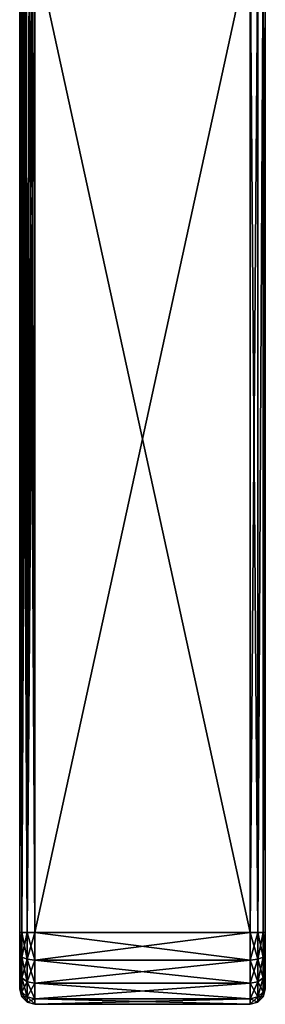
# Model space of a CAD drawing. Header units: millimetres. Extents: x -36 to 82, y -89 to 17.
# Tile 70 of 79: x 69 to 82, y -89 to -37. Entities that reach past the tile are written whole.
import ezdxf

# ---------------------------------------------------------------- set-up
doc = ezdxf.new("R2010")
doc.units = ezdxf.units.MM
doc.header["$LTSCALE"] = 65.185185
for name, color, linetype in [('116', 7, 'CONTINUOUS'), ('80', 7, 'CONTINUOUS'), ('81', 7, 'CONTINUOUS'), ('82', 7, 'CONTINUOUS'), ('83', 7, 'CONTINUOUS'), ('84', 7, 'CONTINUOUS'), ('85', 7, 'CONTINUOUS'), ('86', 7, 'CONTINUOUS'), ('90', 7, 'CONTINUOUS'), ('91', 7, 'CONTINUOUS'), ('92', 7, 'CONTINUOUS'), ('93', 7, 'CONTINUOUS')]:
    doc.layers.add(name, color=color, linetype=linetype)

msp = doc.modelspace()

# ---------------------------------------------------------------- linework, layer by layer
at = {"layer": '116', "color": 7, "linetype": 'CONTINUOUS', "true_color": 0xe6e6e6}
for points in [[(81.1, -85.45, -3.693), (80.7, -85.45, -3.8), (81.1, -33.11, -3.693), (81.1, -85.45, -3.693)], [(80.7, -85.45, -3.8), (80.7, -33.11, -3.8), (81.1, -33.11, -3.693), (80.7, -85.45, -3.8)], [(81.393, -85.45, -3.4), (81.1, -85.45, -3.693), (81.393, -33.11, -3.4), (81.393, -85.45, -3.4)], [(81.393, -33.11, -3.4), (81.1, -85.45, -3.693), (81.1, -33.11, -3.693), (81.393, -33.11, -3.4)], [(81.5, -85.45, -3), (81.393, -85.45, -3.4), (81.5, -33.11, -3), (81.5, -85.45, -3)], [(81.393, -85.45, -3.4), (81.393, -33.11, -3.4), (81.5, -33.11, -3), (81.393, -85.45, -3.4)]]:
    msp.add_3dface(points, dxfattribs=at)
at = {"layer": '80', "color": 7, "linetype": 'CONTINUOUS', "true_color": 0xe6e6e6}
for points in [[(68.5, -30.501, -1.503), (68.5, -30.354, -3), (68.5, -85.45, -3), (68.5, -30.501, -1.503)], [(68.5, -30.354, 3), (68.5, -30.501, 1.503), (68.5, -85.45, -3), (68.5, -30.354, 3)], [(68.5, -85.45, 3), (68.5, -30.354, 3), (68.5, -85.45, -3), (68.5, -85.45, 3)], [(68.5, -30.55), (68.5, -30.501, -1.503), (68.5, -85.45, -3), (68.5, -30.55)], [(68.5, -30.501, 1.503), (68.5, -30.55), (68.5, -85.45, -3), (68.5, -30.501, 1.503)], [(68.5, -86.595, 2.773), (68.5, -85.45, 3), (68.5, -86.595, -2.773), (68.5, -86.595, 2.773)], [(68.5, -86.595, -2.773), (68.5, -85.45, 3), (68.5, -85.45, -3), (68.5, -86.595, -2.773)], [(68.5, -87.571, 2.121), (68.5, -86.595, 2.773), (68.5, -87.571, -2.121), (68.5, -87.571, 2.121)], [(68.5, -87.571, -2.121), (68.5, -86.595, 2.773), (68.5, -86.595, -2.773), (68.5, -87.571, -2.121)], [(68.5, -88.223, 1.145), (68.5, -87.571, 2.121), (68.5, -88.223, -1.145), (68.5, -88.223, 1.145)], [(68.5, -88.223, -1.145), (68.5, -87.571, 2.121), (68.5, -87.571, -2.121), (68.5, -88.223, -1.145)], [(68.5, -88.45), (68.5, -88.223, 1.145), (68.5, -88.223, -1.145), (68.5, -88.45)]]:
    msp.add_3dface(points, dxfattribs=at)
at = {"layer": '81', "color": 7, "linetype": 'CONTINUOUS', "true_color": 0xe6e6e6}
for points in [[(68.5, -30.354, -3), (68.515, -30.698, -3.156), (68.5, -85.45, -3), (68.5, -30.354, -3)], [(68.515, -30.698, -3.156), (68.561, -31.043, -3.306), (68.5, -85.45, -3), (68.515, -30.698, -3.156)], [(68.5, -85.45, -3), (68.561, -31.043, -3.306), (68.607, -85.45, -3.4), (68.5, -85.45, -3)], [(68.561, -31.043, -3.306), (68.635, -31.388, -3.445), (68.607, -85.45, -3.4), (68.561, -31.043, -3.306)], [(68.635, -31.388, -3.445), (68.735, -31.733, -3.566), (68.607, -85.45, -3.4), (68.635, -31.388, -3.445)], [(68.735, -31.733, -3.566), (68.856, -32.078, -3.666), (68.607, -85.45, -3.4), (68.735, -31.733, -3.566)], [(68.607, -85.45, -3.4), (68.856, -32.078, -3.666), (68.9, -85.45, -3.693), (68.607, -85.45, -3.4)], [(68.856, -32.078, -3.666), (68.995, -32.423, -3.739), (68.9, -85.45, -3.693), (68.856, -32.078, -3.666)], [(68.995, -32.423, -3.739), (69.145, -32.768, -3.785), (68.9, -85.45, -3.693), (68.995, -32.423, -3.739)], [(69.145, -32.768, -3.785), (69.3, -33.11, -3.8), (68.9, -85.45, -3.693), (69.145, -32.768, -3.785)], [(68.9, -85.45, -3.693), (69.3, -33.11, -3.8), (69.3, -85.45, -3.8), (68.9, -85.45, -3.693)]]:
    msp.add_3dface(points, dxfattribs=at)
at = {"layer": '82', "color": 7, "linetype": 'CONTINUOUS', "true_color": 0xe6e6e6}
for points in [[(68.5, -85.45, 3), (68.5, -86.595, 2.773), (68.607, -85.45, 3.4), (68.5, -85.45, 3)], [(68.5, -86.595, 2.773), (68.607, -86.751, 3.141), (68.607, -85.45, 3.4), (68.5, -86.595, 2.773)], [(68.5, -86.595, -2.773), (68.5, -85.45, -3), (68.607, -86.751, -3.141), (68.5, -86.595, -2.773)], [(68.5, -85.45, -3), (68.607, -85.45, -3.4), (68.607, -86.751, -3.141), (68.5, -85.45, -3)], [(68.607, -85.45, -3.4), (68.9, -85.45, -3.693), (68.9, -86.863, -3.412), (68.607, -85.45, -3.4)], [(68.607, -85.45, -3.4), (68.9, -86.863, -3.412), (68.607, -86.751, -3.141), (68.607, -85.45, -3.4)], [(68.9, -86.863, 3.412), (68.9, -85.45, 3.693), (68.607, -86.751, 3.141), (68.9, -86.863, 3.412)], [(68.607, -86.751, 3.141), (68.9, -85.45, 3.693), (68.607, -85.45, 3.4), (68.607, -86.751, 3.141)], [(68.9, -85.45, -3.693), (69.3, -85.45, -3.8), (69.3, -86.904, -3.511), (68.9, -85.45, -3.693)], [(68.9, -85.45, -3.693), (69.3, -86.904, -3.511), (68.9, -86.863, -3.412), (68.9, -85.45, -3.693)], [(69.3, -86.904, 3.511), (69.3, -85.45, 3.8), (68.9, -86.863, 3.412), (69.3, -86.904, 3.511)], [(68.9, -86.863, 3.412), (69.3, -85.45, 3.8), (68.9, -85.45, 3.693), (68.9, -86.863, 3.412)], [(68.5, -86.595, 2.773), (68.5, -87.571, 2.121), (68.607, -86.751, 3.141), (68.5, -86.595, 2.773)], [(68.5, -87.571, -2.121), (68.5, -86.595, -2.773), (68.607, -87.854, -2.404), (68.5, -87.571, -2.121)], [(68.5, -86.595, -2.773), (68.607, -86.751, -3.141), (68.607, -87.854, -2.404), (68.5, -86.595, -2.773)], [(68.5, -87.571, 2.121), (68.607, -87.854, 2.404), (68.607, -86.751, 3.141), (68.5, -87.571, 2.121)], [(68.9, -86.863, -3.412), (68.9, -88.061, -2.611), (68.607, -86.751, -3.141), (68.9, -86.863, -3.412)], [(68.607, -86.751, -3.141), (68.9, -88.061, -2.611), (68.607, -87.854, -2.404), (68.607, -86.751, -3.141)], [(68.607, -87.854, 2.404), (68.9, -86.863, 3.412), (68.607, -86.751, 3.141), (68.607, -87.854, 2.404)], [(68.9, -88.061, 2.611), (68.9, -86.863, 3.412), (68.607, -87.854, 2.404), (68.9, -88.061, 2.611)], [(68.9, -88.061, 2.611), (69.3, -86.904, 3.511), (68.9, -86.863, 3.412), (68.9, -88.061, 2.611)], [(69.3, -86.904, -3.511), (69.3, -88.137, -2.687), (68.9, -86.863, -3.412), (69.3, -86.904, -3.511)], [(68.9, -86.863, -3.412), (69.3, -88.137, -2.687), (68.9, -88.061, -2.611), (68.9, -86.863, -3.412)], [(69.3, -88.137, 2.687), (69.3, -86.904, 3.511), (68.9, -88.061, 2.611), (69.3, -88.137, 2.687)], [(68.5, -87.571, 2.121), (68.5, -88.223, 1.145), (68.607, -87.854, 2.404), (68.5, -87.571, 2.121)], [(68.5, -88.223, -1.145), (68.5, -87.571, -2.121), (68.607, -88.591, -1.301), (68.5, -88.223, -1.145)], [(68.5, -87.571, -2.121), (68.607, -87.854, -2.404), (68.607, -88.591, -1.301), (68.5, -87.571, -2.121)], [(68.5, -88.223, 1.145), (68.607, -88.591, 1.301), (68.607, -87.854, 2.404), (68.5, -88.223, 1.145)], [(68.9, -88.061, -2.611), (68.9, -88.862, -1.413), (68.607, -87.854, -2.404), (68.9, -88.061, -2.611)], [(68.607, -87.854, -2.404), (68.9, -88.862, -1.413), (68.607, -88.591, -1.301), (68.607, -87.854, -2.404)], [(68.607, -88.591, 1.301), (68.9, -88.061, 2.611), (68.607, -87.854, 2.404), (68.607, -88.591, 1.301)], [(68.9, -88.862, 1.413), (68.9, -88.061, 2.611), (68.607, -88.591, 1.301), (68.9, -88.862, 1.413)], [(68.9, -88.862, 1.413), (69.3, -88.137, 2.687), (68.9, -88.061, 2.611), (68.9, -88.862, 1.413)], [(69.3, -88.137, -2.687), (69.3, -88.961, -1.454), (68.9, -88.061, -2.611), (69.3, -88.137, -2.687)], [(68.9, -88.061, -2.611), (69.3, -88.961, -1.454), (68.9, -88.862, -1.413), (68.9, -88.061, -2.611)], [(69.3, -88.961, 1.454), (69.3, -88.137, 2.687), (68.9, -88.862, 1.413), (69.3, -88.961, 1.454)], [(68.5, -88.223, 1.145), (68.5, -88.45), (68.607, -88.591, 1.301), (68.5, -88.223, 1.145)], [(68.5, -88.45), (68.5, -88.223, -1.145), (68.607, -88.85), (68.5, -88.45)], [(68.5, -88.223, -1.145), (68.607, -88.591, -1.301), (68.607, -88.85), (68.5, -88.223, -1.145)], [(68.5, -88.45), (68.607, -88.85), (68.607, -88.591, 1.301), (68.5, -88.45)], [(68.9, -88.862, -1.413), (68.9, -89.143), (68.607, -88.591, -1.301), (68.9, -88.862, -1.413)], [(68.607, -88.591, -1.301), (68.9, -89.143), (68.607, -88.85), (68.607, -88.591, -1.301)], [(68.607, -88.85), (68.9, -88.862, 1.413), (68.607, -88.591, 1.301), (68.607, -88.85)], [(68.9, -89.143), (68.9, -88.862, 1.413), (68.607, -88.85), (68.9, -89.143)], [(68.9, -89.143), (69.3, -88.961, 1.454), (68.9, -88.862, 1.413), (68.9, -89.143)], [(69.3, -88.961, -1.454), (69.3, -89.25), (68.9, -88.862, -1.413), (69.3, -88.961, -1.454)], [(68.9, -88.862, -1.413), (69.3, -89.25), (68.9, -89.143), (68.9, -88.862, -1.413)], [(69.3, -89.25), (69.3, -88.961, 1.454), (68.9, -89.143), (69.3, -89.25)]]:
    msp.add_3dface(points, dxfattribs=at)
at = {"layer": '83', "color": 7, "linetype": 'CONTINUOUS', "true_color": 0xe6e6e6}
for points in [[(69.3, -85.45, 3.8), (69.3, -86.904, 3.511), (80.7, -85.45, 3.8), (69.3, -85.45, 3.8)], [(80.7, -85.45, 3.8), (69.3, -86.904, 3.511), (80.7, -86.904, 3.511), (80.7, -85.45, 3.8)], [(69.3, -86.904, 3.511), (69.3, -88.137, 2.687), (80.7, -86.904, 3.511), (69.3, -86.904, 3.511)], [(80.7, -86.904, 3.511), (69.3, -88.137, 2.687), (80.7, -88.137, 2.687), (80.7, -86.904, 3.511)], [(69.3, -88.137, 2.687), (69.3, -88.961, 1.454), (80.7, -88.137, 2.687), (69.3, -88.137, 2.687)], [(80.7, -88.137, 2.687), (69.3, -88.961, 1.454), (80.7, -88.961, 1.454), (80.7, -88.137, 2.687)], [(69.3, -88.961, 1.454), (69.3, -89.25), (80.7, -88.961, 1.454), (69.3, -88.961, 1.454)], [(69.3, -89.25), (80.7, -89.25), (80.7, -88.961, 1.454), (69.3, -89.25)]]:
    msp.add_3dface(points, dxfattribs=at)
at = {"layer": '84', "color": 7, "linetype": 'CONTINUOUS', "true_color": 0xe6e6e6}
for points in [[(80.7, -85.45, 3.8), (80.7, -86.904, 3.511), (81.1, -85.45, 3.693), (80.7, -85.45, 3.8)], [(81.1, -85.45, 3.693), (80.7, -86.904, 3.511), (81.1, -86.863, 3.412), (81.1, -85.45, 3.693)], [(80.7, -86.904, -3.511), (80.7, -85.45, -3.8), (81.1, -86.863, -3.412), (80.7, -86.904, -3.511)], [(81.1, -86.863, -3.412), (80.7, -85.45, -3.8), (81.1, -85.45, -3.693), (81.1, -86.863, -3.412)], [(81.1, -85.45, 3.693), (81.1, -86.863, 3.412), (81.393, -85.45, 3.4), (81.1, -85.45, 3.693)], [(81.393, -85.45, 3.4), (81.1, -86.863, 3.412), (81.393, -86.751, 3.141), (81.393, -85.45, 3.4)], [(81.1, -86.863, -3.412), (81.1, -85.45, -3.693), (81.393, -86.751, -3.141), (81.1, -86.863, -3.412)], [(81.393, -86.751, -3.141), (81.1, -85.45, -3.693), (81.393, -85.45, -3.4), (81.393, -86.751, -3.141)], [(81.393, -85.45, 3.4), (81.393, -86.751, 3.141), (81.5, -85.45, 3), (81.393, -85.45, 3.4)], [(81.5, -85.45, 3), (81.393, -86.751, 3.141), (81.5, -86.595, 2.773), (81.5, -85.45, 3)], [(81.393, -86.751, -3.141), (81.393, -85.45, -3.4), (81.5, -86.595, -2.773), (81.393, -86.751, -3.141)], [(81.5, -86.595, -2.773), (81.393, -85.45, -3.4), (81.5, -85.45, -3), (81.5, -86.595, -2.773)], [(81.393, -86.751, 3.141), (81.393, -87.854, 2.404), (81.5, -86.595, 2.773), (81.393, -86.751, 3.141)], [(81.5, -86.595, 2.773), (81.393, -87.854, 2.404), (81.5, -87.571, 2.121), (81.5, -86.595, 2.773)], [(81.5, -87.571, -2.121), (81.393, -86.751, -3.141), (81.5, -86.595, -2.773), (81.5, -87.571, -2.121)], [(80.7, -86.904, 3.511), (80.7, -88.137, 2.687), (81.1, -86.863, 3.412), (80.7, -86.904, 3.511)], [(81.1, -86.863, 3.412), (80.7, -88.137, 2.687), (81.1, -88.061, 2.611), (81.1, -86.863, 3.412)], [(81.1, -88.061, -2.611), (80.7, -86.904, -3.511), (81.1, -86.863, -3.412), (81.1, -88.061, -2.611)], [(80.7, -88.137, -2.687), (80.7, -86.904, -3.511), (81.1, -88.061, -2.611), (80.7, -88.137, -2.687)], [(81.1, -86.863, 3.412), (81.1, -88.061, 2.611), (81.393, -86.751, 3.141), (81.1, -86.863, 3.412)], [(81.393, -86.751, 3.141), (81.1, -88.061, 2.611), (81.393, -87.854, 2.404), (81.393, -86.751, 3.141)], [(81.393, -87.854, -2.404), (81.1, -86.863, -3.412), (81.393, -86.751, -3.141), (81.393, -87.854, -2.404)], [(81.1, -88.061, -2.611), (81.1, -86.863, -3.412), (81.393, -87.854, -2.404), (81.1, -88.061, -2.611)], [(81.393, -87.854, -2.404), (81.393, -86.751, -3.141), (81.5, -87.571, -2.121), (81.393, -87.854, -2.404)], [(81.393, -87.854, 2.404), (81.393, -88.591, 1.301), (81.5, -87.571, 2.121), (81.393, -87.854, 2.404)], [(81.5, -87.571, 2.121), (81.393, -88.591, 1.301), (81.5, -88.223, 1.145), (81.5, -87.571, 2.121)], [(81.5, -88.223, -1.145), (81.393, -87.854, -2.404), (81.5, -87.571, -2.121), (81.5, -88.223, -1.145)], [(80.7, -88.137, 2.687), (80.7, -88.961, 1.454), (81.1, -88.061, 2.611), (80.7, -88.137, 2.687)], [(81.1, -88.061, 2.611), (80.7, -88.961, 1.454), (81.1, -88.862, 1.413), (81.1, -88.061, 2.611)], [(81.1, -88.862, -1.413), (80.7, -88.137, -2.687), (81.1, -88.061, -2.611), (81.1, -88.862, -1.413)], [(80.7, -88.961, -1.454), (80.7, -88.137, -2.687), (81.1, -88.862, -1.413), (80.7, -88.961, -1.454)], [(81.1, -88.061, 2.611), (81.1, -88.862, 1.413), (81.393, -87.854, 2.404), (81.1, -88.061, 2.611)], [(81.393, -87.854, 2.404), (81.1, -88.862, 1.413), (81.393, -88.591, 1.301), (81.393, -87.854, 2.404)], [(81.393, -88.591, -1.301), (81.1, -88.061, -2.611), (81.393, -87.854, -2.404), (81.393, -88.591, -1.301)], [(81.1, -88.862, -1.413), (81.1, -88.061, -2.611), (81.393, -88.591, -1.301), (81.1, -88.862, -1.413)], [(81.393, -88.591, -1.301), (81.393, -87.854, -2.404), (81.5, -88.223, -1.145), (81.393, -88.591, -1.301)], [(81.1, -88.862, 1.413), (81.1, -89.143), (81.393, -88.591, 1.301), (81.1, -88.862, 1.413)], [(81.393, -88.591, 1.301), (81.1, -89.143), (81.393, -88.85), (81.393, -88.591, 1.301)], [(81.393, -88.85), (81.1, -88.862, -1.413), (81.393, -88.591, -1.301), (81.393, -88.85)], [(81.393, -88.591, 1.301), (81.393, -88.85), (81.5, -88.223, 1.145), (81.393, -88.591, 1.301)], [(81.5, -88.223, 1.145), (81.393, -88.85), (81.5, -88.45), (81.5, -88.223, 1.145)], [(81.5, -88.45), (81.393, -88.591, -1.301), (81.5, -88.223, -1.145), (81.5, -88.45)], [(81.393, -88.85), (81.393, -88.591, -1.301), (81.5, -88.45), (81.393, -88.85)], [(80.7, -88.961, 1.454), (80.7, -89.25), (81.1, -88.862, 1.413), (80.7, -88.961, 1.454)], [(81.1, -88.862, 1.413), (80.7, -89.25), (81.1, -89.143), (81.1, -88.862, 1.413)], [(81.1, -89.143), (80.7, -88.961, -1.454), (81.1, -88.862, -1.413), (81.1, -89.143)], [(80.7, -89.25), (80.7, -88.961, -1.454), (81.1, -89.143), (80.7, -89.25)], [(81.1, -89.143), (81.1, -88.862, -1.413), (81.393, -88.85), (81.1, -89.143)]]:
    msp.add_3dface(points, dxfattribs=at)
at = {"layer": '85', "color": 7, "linetype": 'CONTINUOUS', "true_color": 0xe6e6e6}
for points in [[(69.3, -86.904, -3.511), (69.3, -85.45, -3.8), (80.7, -86.904, -3.511), (69.3, -86.904, -3.511)], [(69.3, -85.45, -3.8), (80.7, -85.45, -3.8), (80.7, -86.904, -3.511), (69.3, -85.45, -3.8)], [(69.3, -88.137, -2.687), (69.3, -86.904, -3.511), (80.7, -88.137, -2.687), (69.3, -88.137, -2.687)], [(69.3, -86.904, -3.511), (80.7, -86.904, -3.511), (80.7, -88.137, -2.687), (69.3, -86.904, -3.511)], [(69.3, -88.961, -1.454), (69.3, -88.137, -2.687), (80.7, -88.961, -1.454), (69.3, -88.961, -1.454)], [(69.3, -88.137, -2.687), (80.7, -88.137, -2.687), (80.7, -88.961, -1.454), (69.3, -88.137, -2.687)], [(69.3, -89.25), (69.3, -88.961, -1.454), (80.7, -89.25), (69.3, -89.25)], [(80.7, -89.25), (69.3, -88.961, -1.454), (80.7, -88.961, -1.454), (80.7, -89.25)]]:
    msp.add_3dface(points, dxfattribs=at)
at = {"layer": '86', "color": 7, "linetype": 'CONTINUOUS', "true_color": 0xe6e6e6}
for points in [[(69.3, -85.45, -3.8), (69.3, -33.11, -3.8), (80.7, -85.45, -3.8), (69.3, -85.45, -3.8)], [(80.7, -85.45, -3.8), (69.3, -33.11, -3.8), (80.7, -33.11, -3.8), (80.7, -85.45, -3.8)]]:
    msp.add_3dface(points, dxfattribs=at)
at = {"layer": '90', "color": 7, "linetype": 'CONTINUOUS', "true_color": 0xe6e6e6}
for points in [[(81.5, -85.45, 3), (81.5, -85.45, -3), (81.5, -33.11, -3), (81.5, -85.45, 3)], [(81.5, -85.45, 3), (81.5, -33.11, -3), (81.5, -33.11, 3), (81.5, -85.45, 3)], [(81.5, -85.45, 3), (81.5, -86.595, 2.773), (81.5, -85.45, -3), (81.5, -85.45, 3)], [(81.5, -86.595, 2.773), (81.5, -86.595, -2.773), (81.5, -85.45, -3), (81.5, -86.595, 2.773)], [(81.5, -86.595, 2.773), (81.5, -87.571, 2.121), (81.5, -86.595, -2.773), (81.5, -86.595, 2.773)], [(81.5, -87.571, 2.121), (81.5, -87.571, -2.121), (81.5, -86.595, -2.773), (81.5, -87.571, 2.121)], [(81.5, -87.571, 2.121), (81.5, -88.223, 1.145), (81.5, -87.571, -2.121), (81.5, -87.571, 2.121)], [(81.5, -88.223, 1.145), (81.5, -88.223, -1.145), (81.5, -87.571, -2.121), (81.5, -88.223, 1.145)], [(81.5, -88.223, 1.145), (81.5, -88.45), (81.5, -88.223, -1.145), (81.5, -88.223, 1.145)]]:
    msp.add_3dface(points, dxfattribs=at)
at = {"layer": '91', "color": 7, "linetype": 'CONTINUOUS', "true_color": 0xe6e6e6}
for points in [[(80.7, -85.45, 3.8), (81.1, -85.45, 3.693), (80.7, -33.11, 3.8), (80.7, -85.45, 3.8)], [(80.7, -33.11, 3.8), (81.1, -85.45, 3.693), (81.1, -33.11, 3.693), (80.7, -33.11, 3.8)], [(81.1, -85.45, 3.693), (81.393, -85.45, 3.4), (81.393, -33.11, 3.4), (81.1, -85.45, 3.693)], [(81.1, -33.11, 3.693), (81.1, -85.45, 3.693), (81.393, -33.11, 3.4), (81.1, -33.11, 3.693)], [(81.393, -85.45, 3.4), (81.5, -85.45, 3), (81.393, -33.11, 3.4), (81.393, -85.45, 3.4)], [(81.5, -85.45, 3), (81.5, -33.11, 3), (81.393, -33.11, 3.4), (81.5, -85.45, 3)]]:
    msp.add_3dface(points, dxfattribs=at)
at = {"layer": '92', "color": 7, "linetype": 'CONTINUOUS', "true_color": 0xe6e6e6}
for points in [[(69.3, -85.45, 3.8), (80.7, -85.45, 3.8), (80.7, -33.11, 3.8), (69.3, -85.45, 3.8)], [(69.3, -85.45, 3.8), (80.7, -33.11, 3.8), (69.3, -33.11, 3.8), (69.3, -85.45, 3.8)]]:
    msp.add_3dface(points, dxfattribs=at)
at = {"layer": '93', "color": 7, "linetype": 'CONTINUOUS', "true_color": 0xe6e6e6}
for points in [[(68.5, -30.354, 3), (68.5, -85.45, 3), (68.607, -85.45, 3.4), (68.5, -30.354, 3)], [(68.5, -30.354, 3), (68.607, -85.45, 3.4), (68.515, -30.696, 3.155), (68.5, -30.354, 3)], [(68.515, -30.696, 3.155), (68.607, -85.45, 3.4), (68.561, -31.041, 3.305), (68.515, -30.696, 3.155)], [(68.561, -31.041, 3.305), (68.607, -85.45, 3.4), (68.634, -31.386, 3.444), (68.561, -31.041, 3.305)], [(68.607, -85.45, 3.4), (68.9, -85.45, 3.693), (68.634, -31.386, 3.444), (68.607, -85.45, 3.4)], [(68.634, -31.386, 3.444), (68.9, -85.45, 3.693), (68.734, -31.731, 3.565), (68.634, -31.386, 3.444)], [(68.734, -31.731, 3.565), (68.9, -85.45, 3.693), (68.855, -32.076, 3.665), (68.734, -31.731, 3.565)], [(68.855, -32.076, 3.665), (68.9, -85.45, 3.693), (68.994, -32.421, 3.739), (68.855, -32.076, 3.665)], [(68.9, -85.45, 3.693), (69.3, -85.45, 3.8), (68.994, -32.421, 3.739), (68.9, -85.45, 3.693)], [(68.994, -32.421, 3.739), (69.3, -85.45, 3.8), (69.144, -32.766, 3.785), (68.994, -32.421, 3.739)], [(69.3, -85.45, 3.8), (69.3, -33.11, 3.8), (69.144, -32.766, 3.785), (69.3, -85.45, 3.8)]]:
    msp.add_3dface(points, dxfattribs=at)

doc.saveas('drawing.dxf')
